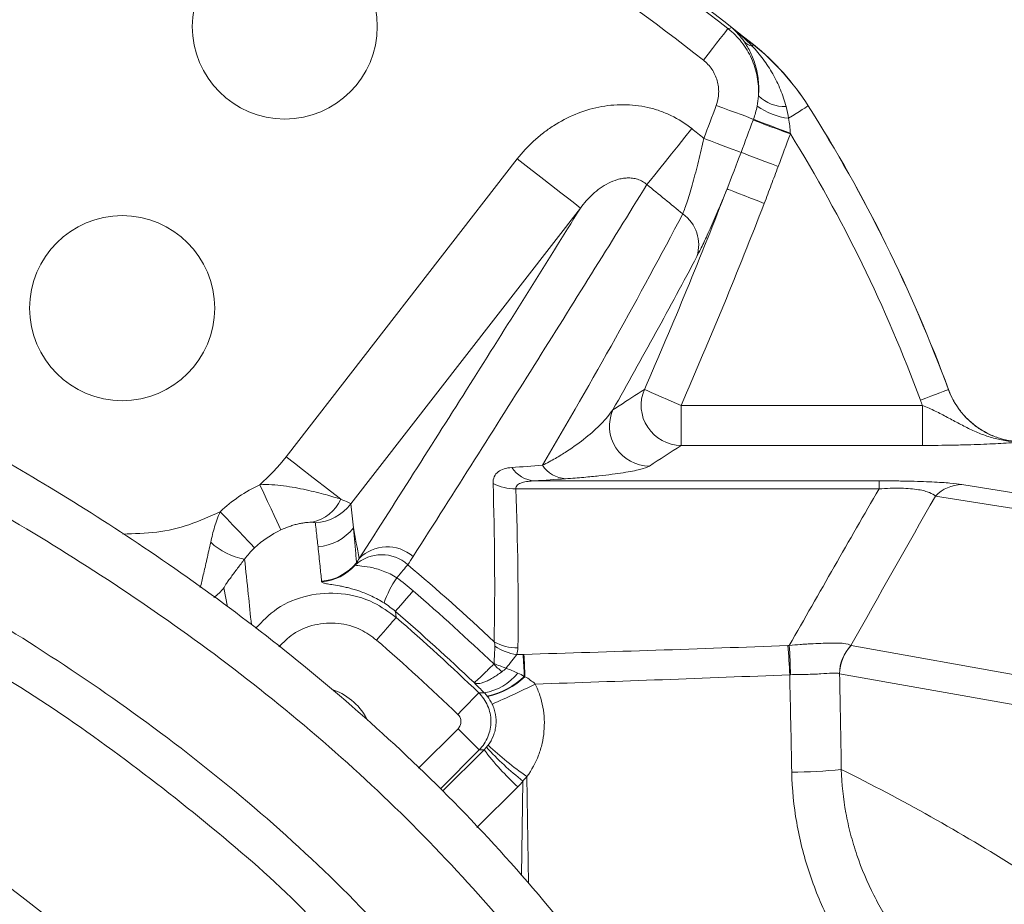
# Model space of a CAD drawing. Header units: millimetres. Extents: x 0 to 8410, y 0 to 5940.
# Tile 33 of 256: x 2257 to 2356, y 1361 to 1450. Entities that reach past the tile are written whole.
import ezdxf

# ---------------------------------------------------------------- set-up
doc = ezdxf.new("R2010")
doc.units = ezdxf.units.MM
doc.header["$LTSCALE"] = 10
doc.styles.add('SLDTEXTSTYLE0', font='TXT', dxfattribs={"width": 0.605})
doc.dimstyles.new('SLDDIMSTYLE0', dxfattribs={"dimtxt": 50, "dimasz": 50, "dimexe": 0, "dimexo": 0.0625, "dimgap": 12.5, "dimtad": 1, "dimtoh": 1, "dimdec": 1, "dimrnd": 1e-09, "dimzin": 12, "dimdsep": 46, "dimtxsty": 'SLDTEXTSTYLE0', "dimsah": 1, "dimcen": 0.09, "dimadec": 0, "dimazin": 0, "dimtfac": 1, "dimtofl": 0, "dimtmove": 0, "dimatfit": 3, "dimfxl": 1, "dimfrac": 2, "dimtolj": 1, "dimtzin": 12, "dimarcsym": 0})
doc.dimstyles.new('SLDDIMSTYLE3', dxfattribs={"dimtxt": 50, "dimasz": 50, "dimexe": 0, "dimexo": 0.0625, "dimgap": -12.5, "dimtad": 1, "dimtoh": 1, "dimdec": 1, "dimrnd": 1e-09, "dimzin": 12, "dimdsep": 46, "dimtxsty": 'SLDTEXTSTYLE0', "dimsah": 1, "dimcen": 0.09, "dimadec": 0, "dimazin": 0, "dimtfac": 1, "dimtofl": 0, "dimtmove": 0, "dimatfit": 3, "dimfxl": 1, "dimfrac": 2, "dimtolj": 1, "dimtzin": 12, "dimarcsym": 0})

# ---------------------------------------------------------------- blocks, each defined once
blk = doc.blocks.new('*D45')
at = {"color": 7, "linetype": 'Continuous', "lineweight": 0}
for p, q in [((2158.705, 1488.854), (2158.705, 1614.705)), ((2378.705, 1370.514), (2378.705, 1614.705)), ((2378.705, 1599.705), (2158.705, 1599.705))]:
    blk.add_line(p, q, dxfattribs=at)
for points in [[(2158.705, 1599.705), (2208.705, 1592.205), (2208.705, 1607.205)], [(2378.705, 1599.705), (2328.705, 1607.205), (2328.705, 1592.205)]]:
    blk.add_solid(points, dxfattribs=at)
at = {"color": 7, "linetype": 'Continuous', "lineweight": 0, "insert": (2211.418, 1664.158), "char_height": 50, "attachment_point": 1, "style": 'SLDTEXTSTYLE0'}
blk.add_mtext('220', dxfattribs=at)
blk = doc.blocks.new('*D48')
at = {"color": 7, "linetype": 'Continuous', "lineweight": 0}
for p, q in [((2484.956, 1691.754), (2484.956, 1615.047)), ((2631.142, 1691.754), (2484.956, 1691.754)), ((2631.142, 1615.047), (2631.142, 1691.754)), ((2484.956, 1615.047), (2631.142, 1615.047)), ((2378.705, 1370.514), (2378.705, 1614.705)), ((2428.705, 1370.514), (2428.705, 1614.705)), ((2378.705, 1599.705), (2278.705, 1599.705)), ((2378.705, 1599.705), (2428.705, 1599.705)), ((2428.705, 1599.705), (2631.142, 1599.705))]:
    blk.add_line(p, q, dxfattribs=at)
for points in [[(2378.705, 1599.705), (2328.705, 1607.205), (2328.705, 1592.205)], [(2428.705, 1599.705), (2478.705, 1592.205), (2478.705, 1607.205)]]:
    blk.add_solid(points, dxfattribs=at)
at = {"color": 7, "linetype": 'Continuous', "lineweight": 0, "insert": (2500.831, 1679.5), "char_height": 50, "attachment_point": 1, "style": 'SLDTEXTSTYLE0'}
blk.add_mtext(' 50 ', dxfattribs=at)

msp = doc.modelspace()

# ---------------------------------------------------------------- linework, layer by layer
at = {"color": 8, "linetype": 'Continuous', "lineweight": 0}
for p, q in [((2330.538942, 1447.208424), (2330.54526, 1447.213908)), ((2336.030437, 1441.089874), (2336.024358, 1441.084077)), ((2283.842771, 1406.026085), (2306.948869, 1435.778981)), ((2313.258632, 1430.878808), (2290.302901, 1401.319554)), ((2350.050567, 1412.727674), (2350.056394, 1412.735631)), ((2323.31246, 1407.158112), (2323.31246, 1411.152636)), ((2323.31246, 1411.152636), (2347.454755, 1411.152636)), ((2347.454755, 1407.158112), (2347.454755, 1411.152636)), ((2347.454755, 1407.158112), (2323.31246, 1407.158112)), ((2308.664932, 1403.61928), (2343.103199, 1403.61928)), ((2343.103199, 1402.817314), (2343.103199, 1403.61928)), ((2343.103199, 1402.817314), (2306.795581, 1402.817314)), ((2351.371436, 1403.254022), (2373.018204, 1399.824505)), ((2277.621722, 1392.931958), (2277.976795, 1391.026487)), ((2294.765501, 1390.573313), (2294.839232, 1389.97375)), ((2340.310334, 1387.15445), (2358.040719, 1383.999397)), ((2356.894671, 1381.192019), (2339.164286, 1384.347071)), ((2297.081037, 1374.915784), (2301.025717, 1378.860464)), ((2303.144126, 1376.74204), (2299.256756, 1372.854685)), ((2299.48145, 1372.614657), (2303.630202, 1376.746421)), ((2307.910024, 1374.081393), (2308.072908, 1363.417049)), ((2306.986137, 1373.050099), (2302.890136, 1368.97323)), ((2307.363822, 1364.194085), (2307.513996, 1373.622795))]:
    msp.add_line(p, q, dxfattribs=at)
at = {"color": 8, "linetype": 'Continuous', "lineweight": 0, "flags": 128}
for points in [[(2328.006237, 1448.808571), (2327.937676, 1448.720982), (2327.783136, 1448.523556), (2327.54819, 1448.223387), (2327.241256, 1447.831263), (2326.873376, 1447.361251), (2326.457738, 1446.830248), (2326.009287, 1446.257328), (2325.544133, 1445.663055)], [(2328.006237, 1448.808571), (2328.209444, 1448.863064), (2328.389405, 1448.911314)], [(2330.420552, 1447.060501), (2330.444812, 1447.09081), (2330.466418, 1447.117811), (2330.485358, 1447.141474), (2330.50157, 1447.161739), (2330.515071, 1447.178592), (2330.525799, 1447.192003), (2330.533757, 1447.201957), (2330.538942, 1447.208424)], [(2330.550595, 1439.754789), (2330.405756, 1439.808359), (2330.144434, 1439.905023), (2329.775153, 1440.041636), (2329.309924, 1440.21373), (2328.763901, 1440.415715), (2328.154861, 1440.641006), (2327.502622, 1440.882285), (2326.828449, 1441.131671)], [(2334.067686, 1439.843645), (2334.456502, 1440.09014), (2334.820344, 1440.320795), (2335.149779, 1440.529635), (2335.436254, 1440.711235), (2335.672318, 1440.860902), (2335.851877, 1440.974717), (2335.970237, 1441.04976), (2336.024358, 1441.084077)], [(2330.518438, 1439.667945), (2330.663277, 1439.614331), (2330.924599, 1439.517622), (2331.293865, 1439.380934), (2331.759049, 1439.208751), (2332.305028, 1439.006676), (2332.914023, 1438.781266), (2333.566188, 1438.539883), (2334.240301, 1438.290378)], [(2324.388399, 1438.812648), (2323.694913, 1437.949171), (2323.014795, 1437.102308), (2322.36111, 1436.288392), (2321.746482, 1435.523083), (2321.182712, 1434.821119), (2320.680692, 1434.196015), (2320.250063, 1433.659827), (2319.899126, 1433.222865)], [(2329.308524, 1436.433469), (2329.164057, 1436.488082), (2328.903406, 1436.586609), (2328.535109, 1436.72583), (2328.071116, 1436.901232), (2327.526538, 1437.107076), (2326.919122, 1437.336688), (2326.268642, 1437.582572), (2325.596272, 1437.836741)], [(2329.308524, 1436.433469), (2329.453005, 1436.378857), (2329.713641, 1436.28033), (2330.081953, 1436.141109), (2330.545946, 1435.965722), (2331.090509, 1435.759862), (2331.697925, 1435.53025), (2332.348405, 1435.284366), (2333.02079, 1435.030197)], [(2306.948869, 1435.778981), (2308.140947, 1434.853216), (2309.290214, 1433.960696), (2310.355379, 1433.133488), (2311.29819, 1432.401305), (2312.084778, 1431.790431), (2312.686904, 1431.322818), (2313.082932, 1431.015258), (2313.258632, 1430.878808)], [(2327.908381, 1432.78562), (2328.012122, 1432.745477), (2328.245937, 1432.654997), (2328.601434, 1432.517429), (2329.065843, 1432.337706), (2329.622476, 1432.12231), (2330.251365, 1431.878944), (2330.929889, 1431.616371), (2331.633701, 1431.344022)], [(2319.653152, 1412.754377), (2319.755046, 1412.709778), (2319.984718, 1412.609239), (2320.333912, 1412.456398), (2320.790096, 1412.256708), (2321.336879, 1412.01738), (2321.954622, 1411.746984), (2322.621121, 1411.455249), (2323.31246, 1411.152636)], [(2347.240119, 1411.689987), (2347.771092, 1411.886041), (2348.282977, 1412.075033), (2348.757415, 1412.250211), (2349.177359, 1412.405257), (2349.527715, 1412.534629), (2349.795907, 1412.633648), (2349.972306, 1412.698781), (2350.050567, 1412.727674)], [(2283.842771, 1406.026085), (2284.662171, 1405.389746), (2285.467728, 1404.764151), (2286.245837, 1404.159864), (2286.98337, 1403.587093), (2287.667854, 1403.055524), (2288.287743, 1402.574127), (2288.832544, 1402.151023), (2289.293094, 1401.793366)], [(2283.319949, 1398.714369), (2283.254883, 1398.853292), (2283.117956, 1399.145668), (2282.913974, 1399.581229), (2282.650075, 1400.144701), (2282.335519, 1400.816341), (2281.981333, 1401.57262), (2281.599923, 1402.387028), (2281.204655, 1403.231015)], [(2370.397373, 1398.675819), (2367.887913, 1399.073263), (2357.850074, 1400.663053), (2348.749666, 1402.104368)], [(2280.687957, 1396.91635), (2280.58838, 1397.021507), (2280.370264, 1397.251805), (2280.041373, 1397.599091), (2279.613404, 1398.050984), (2279.101579, 1398.591434), (2278.524107, 1399.20119), (2277.901522, 1399.858584), (2277.255981, 1400.540223)], [(2296.000912, 1395.245497), (2295.899464, 1395.125245), (2295.786305, 1394.99112), (2295.662044, 1394.843852), (2295.527382, 1394.684245), (2295.383065, 1394.51318), (2295.229866, 1394.331594), (2295.068635, 1394.140487), (2294.900252, 1393.940916)], [(2294.765501, 1390.573313), (2294.815509, 1390.631413), (2294.92019, 1390.753006), (2295.077755, 1390.936067), (2295.285537, 1391.177436), (2295.539974, 1391.473015), (2295.836731, 1391.817754), (2296.17077, 1392.205795), (2296.53637, 1392.630523)], [(2292.879863, 1387.707432), (2293.250038, 1388.135602), (2293.606921, 1388.548394), (2293.937682, 1388.930967), (2294.23046, 1389.26961), (2294.47472, 1389.552136), (2294.6617, 1389.768397), (2294.784679, 1389.910643), (2294.839232, 1389.97375)], [(2301.012291, 1380.285909), (2301.404892, 1380.693605), (2301.783411, 1381.086653), (2302.13423, 1381.450941), (2302.44474, 1381.773373), (2302.703812, 1382.042398), (2302.902116, 1382.248317), (2303.032546, 1382.383754), (2303.090422, 1382.44385)], [(2303.090422, 1382.44385), (2303.478299, 1382.443627), (2303.644701, 1382.443448)], [(2301.025717, 1378.860464), (2301.425933, 1378.460233), (2301.811783, 1378.074383), (2302.169396, 1377.71677), (2302.485927, 1377.400239), (2302.75002, 1377.136146), (2302.952169, 1376.933997), (2303.085132, 1376.801034), (2303.144126, 1376.74204)], [(2303.630202, 1376.746421), (2303.481786, 1376.745125), (2303.144126, 1376.74204)]]:
    msp.add_lwpolyline(points, dxfattribs=at)
at = {"color": 7, "linetype": 'Continuous', "lineweight": 0}
for centre in [(2283.705367, 1449.02035), (2267.455367, 1420.874524)]:
    msp.add_circle(centre, 9.25, dxfattribs=at)
for centre, radius, start, end in [((2158.705367, 1232.513999), 275, 51.32718108, 68.10241361), ((2209.343415, 1360.775484), 150, 20.26733794, 32.37302476), ((2286.591037, 1377.062453), 6, 25.37971781, 70.48338474)]:
    msp.add_arc(centre, radius, start, end, dxfattribs=at)
at = {"color": 8, "linetype": 'Continuous', "lineweight": 0}
for centre, radius, start, end in [((2158.705367, 1232.513999), 274.674582, 51.94854655, 68.05145345), ((2158.705367, 1232.513999), 270.680064, 51.94854655, 68.05145345), ((2158.705367, 1232.513999), 274.991772, 51.32749585, 51.89887328), ((2330.800682, 1448.663318), 1.647277, 224.06987241, 256.65803863), ((2333.705712, 1444.804224), 3.790905, 225.69459922, 271.71880787), ((1861.93687, 1613.104205), 495.680064, 339.29295223, 339.69957584), ((2334.881483, 1446.639615), 6.844521, 234.64346863, 263.17152172), ((2209.343415, 1360.775484), 149.991772, 20.26525872, 32.37239529), ((1861.93687, 1613.104205), 499.648691, 339.29295223, 339.68895763), ((2387.587759, 1584.477454), 155.556703, 248.48992813, 249.94225899), ((2158.705367, 1232.513999), 264.59403, 50.89501891, 51.23127723), ((1861.93687, 1613.104205), 503.617318, 339.29295223, 339.68895763), ((2209.343415, 1360.775484), 146.995883, 20.26525872, 31.82502471), ((2158.705367, 1232.513999), 257.424697, 50.19953628, 51.23127723), ((1861.93687, 1613.104205), 499.644117, 336.36022584, 338.84488748), ((1861.93687, 1613.104205), 503.638635, 336.36022584, 338.84488748), ((2321.314012, 1427.208697), 3.768672, 341.89084016, 54.78853398), ((2323.334907, 1411.167303), 4.009255, 156.68084577, 269.67921102), ((2320.169628, 1409.104574), 4.009294, 156.32316113, 269.6762935), ((2308.899721, 1406.6349), 3.024746, 213.78977612, 265.54806478), ((2312.000433, 1406.873234), 3.053972, 213.69348563, 265.62795928), ((2306.696595, 1407.50088), 4.684612, 242.38506133, 271.21074896), ((2351.460522, 1399.486582), 3.768494, 91.35458064, 136.00062498), ((2285.607739, 1403.427796), 4.031527, 281.98901686, 336.08303554), ((2286.357954, 1404.403348), 5.007234, 274.65178259, 321.98499967), ((2286.62328, 1402.019199), 5.007242, 274.62444465, 321.98301904), ((2280.874724, 1402.423074), 6.730713, 227.16662366, 259.81589048), ((2293.940715, 1393.137956), 3.898468, 48.3754241, 135.92049017), ((2293.394504, 1392.32846), 3.911838, 48.21883418, 132.35383544), ((2158.705367, 1232.513999), 162.881464, 24.99097167, 90.50563642), ((2286.98364, 1398.584371), 5.007294, 274.59868365, 321.08176753), ((2286.989447, 1398.525492), 5.014076, 274.67245575, 318.74725744), ((2158.705367, 1232.513999), 212.912208, 46.73381289, 49.8458829), ((2303.622836, 1387.964959), 10.57334, 145.584443, 160.9449964), ((2158.705367, 1232.513999), 160.972778, 25.40886952, 102.59433865), ((2273.688469, 1396.020488), 5.00095, 305.84604217, 321.85974603), ((2158.705367, 1232.513999), 211.269224, 46.32738976, 49.27757456), ((2158.705367, 1232.513999), 208.554805, 46.36549017, 49.27757456), ((2158.705367, 1232.513999), 208.148995, 46.07930664, 49.15452223), ((2158.705367, 1232.513999), 205.153106, 46.07930664, 49.15452223), ((2306.994902, 1391.691994), 4.76649, 240.2956697, 270.16385588), ((2307.581515, 1391.362308), 5.143978, 236.00337945, 262.29962077), ((2280.26573, 1382.297854), 53.943707, 2.07281817, 5.18073149), ((2250.371071, 1382.303023), 83.908466, 1.33133073, 3.32760665), ((2343.318293, 1384.297047), 4.165456, 136.62587261, 179.24385197), ((2343.329566, 1384.284304), 4.165753, 136.45009898, 179.1366663), ((2247.610186, 1381.930383), 60.075303, 2.05848785, 4.15547206), ((2245.342142, 1381.904775), 62.410621, 1.97199356, 4.02520941), ((2310.84517, 1390.960291), 8.416234, 222.03906644, 229.69162988), ((2308.460162, 1393.55733), 9.034638, 244.84319503, 253.13247494), ((2302.763162, 1387.75584), 5.385036, 279.42180744, 321.62246939), ((2302.496713, 1389.269648), 7.305428, 281.40189125, 314.82601437), ((2302.43111, 1389.513076), 7.599152, 281.68281043, 314.06164265), ((2275.503417, 1449.289532), 73.869276, 293.05721403, 296.73730541), ((2325.599092, 1396.789754), 29.390112, 222.32155866, 232.02291486), ((2326.165337, 1400.699733), 32.27681, 226.70841022, 235.55700307), ((2326.966427, 1394.56205), 29.359429, 217.35928498, 227.11407982), ((2334.483121, 1418.822996), 44.298168, 269.87072638, 276.28746413)]:
    msp.add_arc(centre, radius, start, end, dxfattribs=at)
msp.add_ellipse((2238.93407, 1232.513999), major_axis=(196.908955, 0), ratio=0.839940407, start_param=0.928375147, end_param=1.035747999, dxfattribs=at)
for points, knots in [([(2328.006234, 1448.808573), (2328.513074, 1448.411035), (2328.965083, 1447.959051), (2329.759725, 1446.946479), (2330.089975, 1446.401102), (2330.484672, 1445.531941), (2330.599889, 1445.232089), (2330.793669, 1444.619224), (2330.871257, 1444.309837), (2330.989124, 1443.685354), (2331.029399, 1443.370256), (2331.072299, 1442.734298), (2331.074742, 1442.411252), (2331.057824, 1442.091354)], [0, 0, 0, 0, 0.25, 0.25, 0.5, 0.5, 0.625, 0.625, 0.75, 0.75, 0.875, 0.875, 1, 1, 1, 1]), ([(2329.617132, 1447.517576), (2329.437016, 1447.780278), (2329.244508, 1448.026919), (2328.835294, 1448.490901), (2328.617823, 1448.7089), (2328.389411, 1448.911318)], [0, 0, 0, 0, 0.5, 0.5, 1, 1, 1, 1]), ([(2331.057824, 1442.091354), (2331.100732, 1442.64374), (2331.089051, 1443.168428), (2330.981318, 1444.175009), (2330.884516, 1444.658183), (2330.617184, 1445.582416), (2330.449875, 1446.012437), (2330.064954, 1446.812832), (2329.8459, 1447.183913), (2329.617132, 1447.517576)], [0, 0, 0, 0, 0.25, 0.25, 0.5, 0.5, 0.75, 0.75, 1, 1, 1, 1]), ([(2330.420547, 1447.060499), (2330.812162, 1446.647039), (2331.182842, 1446.20765), (2331.871589, 1445.281911), (2332.190588, 1444.794748), (2332.771091, 1443.772751), (2333.028505, 1443.245361), (2333.475971, 1442.156673), (2333.666106, 1441.595424), (2333.819412, 1441.01502)], [0, 0, 0, 0, 0.25, 0.25, 0.5, 0.5, 0.75, 0.75, 1, 1, 1, 1]), ([(2330.538943, 1447.208426), (2331.617693, 1446.344936), (2332.614435, 1445.40121), (2334.447014, 1443.356333), (2335.284466, 1442.251062), (2336.024363, 1441.08407)], [0, 0, 0, 0, 0.5, 0.5, 1, 1, 1, 1]), ([(2326.828444, 1441.131678), (2326.975349, 1441.528803), (2327.056873, 1441.938213), (2327.081983, 1442.570587), (2327.073528, 1442.781701), (2327.02428, 1443.196437), (2326.983551, 1443.401341), (2326.869185, 1443.806118), (2326.795359, 1444.005329), (2326.619757, 1444.384738), (2326.51753, 1444.566761), (2326.283927, 1444.915288), (2326.151797, 1445.082244), (2325.86563, 1445.390207), (2325.710853, 1445.532566), (2325.544137, 1445.66306)], [0, 0, 0, 0, 0.25, 0.25, 0.375, 0.375, 0.5, 0.5, 0.625, 0.625, 0.75, 0.75, 0.875, 0.875, 1, 1, 1, 1]), ([(2306.948874, 1435.778977), (2307.456235, 1436.432288), (2308.010916, 1437.035749), (2308.913186, 1437.866931), (2309.225724, 1438.13158), (2309.875162, 1438.635213), (2310.213642, 1438.875141), (2311.252494, 1439.544588), (2311.976931, 1439.925849), (2313.49224, 1440.552799), (2314.289319, 1440.798659), (2315.896042, 1441.124418), (2316.711343, 1441.207949), (2318.368207, 1441.200471), (2319.183258, 1441.109348), (2320.38194, 1440.839671), (2320.777683, 1440.727454), (2321.561109, 1440.455869), (2321.94155, 1440.298982), (2323.048517, 1439.767339), (2323.741719, 1439.332014), (2324.388403, 1438.812648)], [0, 0, 0, 0, 0.125, 0.125, 0.1875, 0.1875, 0.25, 0.25, 0.375, 0.375, 0.5, 0.5, 0.625, 0.625, 0.75, 0.75, 0.8125, 0.8125, 0.875, 0.875, 1, 1, 1, 1]), ([(2323.487014, 1430.287819), (2323.556288, 1430.458464), (2323.631248, 1430.657714), (2323.78778, 1431.099662), (2323.869723, 1431.3432), (2324.040321, 1431.873227), (2324.12955, 1432.161655), (2324.311876, 1432.773093), (2324.403903, 1433.092368), (2324.58931, 1433.75595), (2324.682693, 1434.100271), (2324.870584, 1434.81345), (2324.965335, 1435.183435), (2325.243225, 1436.29892), (2325.422696, 1437.059521), (2325.596272, 1437.836737)], [0, 0, 0, 0, 0.125, 0.125, 0.25, 0.25, 0.375, 0.375, 0.5, 0.5, 0.625, 0.625, 0.75, 0.75, 1, 1, 1, 1]), ([(2333.020783, 1435.030205), (2332.78868, 1434.416188), (2332.559196, 1433.801185), (2332.100209, 1432.571188), (2331.870607, 1431.95623), (2331.633698, 1431.344021)], [0, 0, 0, 0, 0.5, 0.5, 1, 1, 1, 1]), ([(2319.899123, 1433.222863), (2316.275021, 1427.360265), (2312.514954, 1421.330707), (2304.723769, 1408.938302), (2300.694206, 1402.577931), (2296.530256, 1396.052116)], [0, 0, 0, 0, 0.5, 0.5, 1, 1, 1, 1]), ([(2319.899123, 1433.222863), (2319.763952, 1433.342358), (2319.618855, 1433.445966), (2319.309106, 1433.621876), (2319.142622, 1433.69458), (2318.801799, 1433.804174), (2318.627469, 1433.841289), (2318.284137, 1433.884344), (2318.113341, 1433.89087), (2317.773192, 1433.879079), (2317.602873, 1433.860461), (2317.271615, 1433.803142), (2317.110712, 1433.764695), (2316.639357, 1433.625838), (2316.339433, 1433.501877), (2315.764855, 1433.209147), (2315.494355, 1433.042476), (2314.979209, 1432.677895), (2314.733998, 1432.47923), (2314.036919, 1431.847118), (2313.625458, 1431.381483), (2313.258635, 1430.878813)], [0, 0, 0, 0, 0.0625, 0.0625, 0.125, 0.125, 0.1875, 0.1875, 0.25, 0.25, 0.3125, 0.3125, 0.375, 0.375, 0.5, 0.5, 0.625, 0.625, 0.75, 0.75, 1, 1, 1, 1]), ([(2327.908383, 1432.785619), (2327.760479, 1432.420903), (2327.612254, 1432.059517), (2327.321847, 1431.359454), (2327.178853, 1431.018762), (2326.756666, 1430.024585), (2326.483652, 1429.397526), (2325.960459, 1428.228079), (2325.718569, 1427.704131), (2325.385934, 1427.008215), (2325.280124, 1426.791354), (2325.079218, 1426.389072), (2324.984062, 1426.203586), (2324.896011, 1426.037292)], [0, 0, 0, 0, 0.125, 0.125, 0.25, 0.25, 0.5, 0.5, 0.75, 0.75, 0.875, 0.875, 1, 1, 1, 1]), ([(2291.140146, 1395.849955), (2295.066875, 1401.979935), (2298.873361, 1407.964016), (2306.247193, 1419.642017), (2309.813552, 1425.334384), (2313.258635, 1430.878813)], [0, 0, 0, 0, 0.5, 0.5, 1, 1, 1, 1]), ([(2316.497814, 1410.71462), (2316.711347, 1410.85218), (2316.924732, 1410.989742), (2317.13797, 1411.127306), (2317.978633, 1411.669633), (2318.817013, 1412.21199), (2319.653146, 1412.754376)], [0, 0, 0, 0, 0.00800000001, 0.00800000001, 0.00800000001, 0.03953893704, 0.03953893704, 0.03953893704, 0.03953893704]), ([(2350.050564, 1412.727669), (2350.333122, 1411.960706), (2350.723346, 1411.2556), (2351.468144, 1410.289555), (2351.742173, 1409.985631), (2352.326256, 1409.42905), (2352.638192, 1409.173847), (2353.302336, 1408.710175), (2353.656553, 1408.501265), (2354.382362, 1408.144793), (2354.75645, 1407.99513), (2355.526901, 1407.75271), (2355.926143, 1407.659648), (2356.73088, 1407.536325), (2357.13639, 1407.505479), (2357.545072, 1407.505771)], [0, 0, 0, 0, 0.25, 0.25, 0.375, 0.375, 0.5, 0.5, 0.625, 0.625, 0.75, 0.75, 0.875, 0.875, 1, 1, 1, 1]), ([(2309.459475, 1405.179049), (2309.926112, 1405.405277), (2310.351241, 1405.633135), (2311.151469, 1406.090676), (2311.525762, 1406.320395), (2312.590807, 1407.011559), (2313.225073, 1407.47544), (2314.370711, 1408.401285), (2314.882498, 1408.86402), (2315.786817, 1409.789314), (2316.180036, 1410.251862), (2316.497814, 1410.71462)], [0, 0, 0, 0, 0.125, 0.125, 0.25, 0.25, 0.5, 0.5, 0.75, 0.75, 1, 1, 1, 1]), ([(2347.454754, 1411.152634), (2347.892617, 1410.977215), (2348.31585, 1410.788518), (2349.14296, 1410.388526), (2349.547481, 1410.17709), (2350.345131, 1409.749979), (2350.73911, 1409.534253), (2351.532148, 1409.115514), (2351.931564, 1408.912441), (2352.744056, 1408.53521), (2353.156356, 1408.361382), (2353.99793, 1408.055046), (2354.428333, 1407.922206), (2355.302881, 1407.708239), (2355.746942, 1407.62706), (2356.419001, 1407.548595), (2356.643568, 1407.529672), (2357.09368, 1407.506584), (2357.320724, 1407.502443), (2357.545072, 1407.505771)], [0, 0, 0, 0, 0.125, 0.125, 0.25, 0.25, 0.375, 0.375, 0.5, 0.5, 0.625, 0.625, 0.75, 0.75, 0.875, 0.875, 0.9375, 0.9375, 1, 1, 1, 1]), ([(2347.454754, 1407.158116), (2348.513381, 1407.158116), (2349.530785, 1407.168434), (2350.759796, 1407.192032), (2351.004496, 1407.19733), (2351.481851, 1407.208816), (2351.715006, 1407.215008), (2352.399267, 1407.23482), (2352.835196, 1407.249674), (2353.672374, 1407.282201), (2354.074974, 1407.299951), (2354.843427, 1407.337449), (2355.208858, 1407.357158), (2355.912323, 1407.397972), (2356.250289, 1407.419079), (2356.743508, 1407.451277), (2356.905718, 1407.462104), (2357.146843, 1407.47843), (2357.226858, 1407.483886), (2357.386374, 1407.49482), (2357.466867, 1407.500367), (2357.545072, 1407.505771)], [0, 0, 0, 0, 0.25, 0.25, 0.3125, 0.3125, 0.375, 0.375, 0.5, 0.5, 0.625, 0.625, 0.75, 0.75, 0.875, 0.875, 0.9375, 0.9375, 0.96875, 0.96875, 1, 1, 1, 1]), ([(2306.385908, 1404.952698), (2306.118277, 1404.933143), (2305.868121, 1404.891398), (2305.41224, 1404.752171), (2305.209362, 1404.655236), (2304.871927, 1404.396909), (2304.735712, 1404.232088), (2304.559289, 1403.840004), (2304.516674, 1403.612623), (2304.52515, 1403.349923)], [0, 0, 0, 0, 0.25, 0.25, 0.5, 0.5, 0.75, 0.75, 1, 1, 1, 1]), ([(2320.14697, 1405.095345), (2319.972223, 1404.981864), (2319.648299, 1404.870242), (2318.768818, 1404.649884), (2318.211896, 1404.541166), (2317.195431, 1404.380344), (2316.826009, 1404.327118), (2316.018338, 1404.221523), (2315.583333, 1404.169573), (2314.641977, 1404.06776), (2314.135767, 1404.017871), (2313.031444, 1403.920723), (2312.434389, 1403.873435), (2311.767616, 1403.828142)], [0, 0, 0, 0, 0.25, 0.25, 0.5, 0.5, 0.625, 0.625, 0.75, 0.75, 0.875, 0.875, 1, 1, 1, 1]), ([(2306.795577, 1402.817307), (2306.789361, 1402.897742), (2306.802369, 1402.971145), (2306.863001, 1403.105339), (2306.910661, 1403.16523), (2307.029102, 1403.26909), (2307.100909, 1403.314101), (2307.256888, 1403.390672), (2307.34162, 1403.422793), (2307.610389, 1403.505814), (2307.809987, 1403.543718), (2308.226071, 1403.596746), (2308.442647, 1403.611862), (2308.664933, 1403.619276)], [0, 0, 0, 0, 0.125, 0.125, 0.25, 0.25, 0.375, 0.375, 0.5, 0.5, 0.75, 0.75, 1, 1, 1, 1]), ([(2343.103202, 1403.619276), (2343.592072, 1403.619276), (2344.074345, 1403.617148), (2344.78703, 1403.610497), (2345.0228, 1403.607701), (2345.490562, 1403.600892), (2345.723814, 1403.596849), (2346.404563, 1403.583055), (2346.834965, 1403.571651), (2347.651355, 1403.544657), (2348.040434, 1403.528891), (2348.753602, 1403.494405), (2349.079598, 1403.47568), (2349.678944, 1403.435683), (2349.952018, 1403.414376), (2350.684006, 1403.348815), (2351.066066, 1403.302397), (2351.371437, 1403.254017)], [0, 0, 0, 0, 0.125, 0.125, 0.1875, 0.1875, 0.25, 0.25, 0.375, 0.375, 0.5, 0.5, 0.625, 0.625, 0.75, 0.75, 1, 1, 1, 1]), ([(2277.255978, 1400.54022), (2277.841695, 1401.094924), (2278.46428, 1401.595525), (2279.780479, 1402.492494), (2280.474092, 1402.888863), (2281.204654, 1403.231009)], [0, 0, 0, 0, 0.5, 0.5, 1, 1, 1, 1]), ([(2281.204654, 1403.231009), (2281.602989, 1403.256454), (2282.006051, 1403.252322), (2282.804615, 1403.208409), (2283.198064, 1403.168843), (2283.973713, 1403.068752), (2284.355908, 1403.008061), (2285.10876, 1402.873035), (2285.481607, 1402.79808), (2286.548477, 1402.566753), (2287.201224, 1402.402889), (2288.085774, 1402.161231), (2288.362181, 1402.081861), (2288.863418, 1401.931667), (2289.090531, 1401.860213), (2289.293088, 1401.793366)], [0, 0, 0, 0, 0.125, 0.125, 0.25, 0.25, 0.375, 0.375, 0.5, 0.5, 0.75, 0.75, 0.875, 0.875, 1, 1, 1, 1]), ([(2348.74966, 1402.104374), (2348.606097, 1402.227355), (2348.4119, 1402.344558), (2348.002006, 1402.506859), (2347.844189, 1402.558974), (2347.478799, 1402.655546), (2347.273314, 1402.699562), (2346.803782, 1402.77662), (2346.535593, 1402.809922), (2345.949131, 1402.859304), (2345.627741, 1402.875814), (2345.109638, 1402.886181), (2344.93149, 1402.887213), (2344.573154, 1402.884614), (2344.392415, 1402.881017), (2343.845888, 1402.863928), (2343.473191, 1402.843944), (2343.103202, 1402.817307)], [0, 0, 0, 0, 0.25, 0.25, 0.375, 0.375, 0.5, 0.5, 0.625, 0.625, 0.75, 0.75, 0.8125, 0.8125, 0.875, 0.875, 1, 1, 1, 1]), ([(2289.293088, 1401.793366), (2289.605936, 1401.671946), (2289.847585, 1401.569033), (2290.189227, 1401.4071), (2290.284255, 1401.35039), (2290.302896, 1401.319547)], [0, 0, 0, 0, 0.5, 0.5, 1, 1, 1, 1]), ([(2267.526305, 1398.310651), (2268.658956, 1398.336479), (2270.891386, 1398.387386), (2274.195429, 1399.146177), (2276.226236, 1400.071186), (2277.255981, 1400.540223)], [0, 0, 0, 0, 0.336725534, 0.663678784, 1, 1, 1, 1]), ([(2276.298722, 1397.487213), (2276.410692, 1398.000923), (2276.537888, 1398.515723), (2276.768437, 1399.282604), (2276.852029, 1399.537311), (2277.038038, 1400.042891), (2277.14097, 1400.294936), (2277.255978, 1400.54022)], [0, 0, 0, 0, 0.5, 0.5, 0.75, 0.75, 1, 1, 1, 1]), ([(2286.445189, 1399.484211), (2286.373575, 1399.486897), (2286.290366, 1399.486963), (2286.099062, 1399.479699), (2285.990683, 1399.472243), (2285.757373, 1399.448163), (2285.631462, 1399.431521), (2285.361824, 1399.386915), (2285.218031, 1399.358775), (2284.928523, 1399.292811), (2284.781612, 1399.254858), (2284.485125, 1399.169121), (2284.334628, 1399.120992), (2283.889806, 1398.965243), (2283.601311, 1398.846427), (2283.319949, 1398.714364)], [0, 0, 0, 0, 0.125, 0.125, 0.25, 0.25, 0.375, 0.375, 0.5, 0.5, 0.625, 0.625, 0.75, 0.75, 1, 1, 1, 1]), ([(2287.026989, 1397.028265), (2287.00006, 1397.277309), (2286.972982, 1397.526165), (2286.945757, 1397.774833), (2286.88589, 1398.32166), (2286.825311, 1398.867579), (2286.764035, 1399.412606)], [0, 0, 0, 0, 0.01000000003, 0.01000000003, 0.01000000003, 0.03199026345, 0.03199026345, 0.03199026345, 0.03199026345]), ([(2290.568126, 1398.935264), (2290.611559, 1398.471336), (2290.654226, 1398.006714), (2290.696107, 1397.541386), (2290.739915, 1397.05465), (2290.782863, 1396.567142), (2290.824927, 1396.078849), (2290.843295, 1395.865627), (2290.861495, 1395.652255), (2290.879524, 1395.438732)], [0, 0, 0, 0, 0.01830600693, 0.01830600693, 0.01830600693, 0.03745418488, 0.03745418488, 0.03745418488, 0.04581559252, 0.04581559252, 0.04581559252, 0.04581559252]), ([(2275.263152, 1392.958274), (2275.358021, 1393.363538), (2275.550047, 1394.183839), (2275.917056, 1395.761171), (2276.171448, 1396.911626), (2276.298723, 1397.487213)], [0, 0, 0, 0, 0.3279214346, 0.6637508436, 1, 1, 1, 1]), ([(2287.385106, 1393.593193), (2287.334771, 1394.094875), (2287.283645, 1394.595759), (2287.231747, 1395.095856), (2287.164767, 1395.741292), (2287.096501, 1396.385419), (2287.026989, 1397.028265)], [0, 0, 0, 0, 0.02000000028, 0.02000000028, 0.02000000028, 0.04581244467, 0.04581244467, 0.04581244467, 0.04581244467]), ([(2279.684651, 1395.798404), (2279.445524, 1395.48698), (2279.212038, 1395.180691), (2278.873816, 1394.732182), (2278.763092, 1394.584515), (2278.546742, 1394.293818), (2278.440841, 1394.150401), (2278.241336, 1393.877323), (2278.147045, 1393.746755), (2277.972789, 1393.501287), (2277.894692, 1393.388997), (2277.762999, 1393.193308), (2277.708901, 1393.109015), (2277.637408, 1392.985971), (2277.619133, 1392.945735), (2277.621726, 1392.931959)], [0, 0, 0, 0, 0.25, 0.25, 0.375, 0.375, 0.5, 0.5, 0.625, 0.625, 0.75, 0.75, 0.875, 0.875, 1, 1, 1, 1]), ([(2280.371657, 1389.230569), (2280.269843, 1390.253121), (2280.050619, 1392.454843), (2279.812293, 1394.632255), (2279.684654, 1395.798405)], [0, 0, 0, 0, 0.464432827, 1, 1, 1, 1]), ([(2290.759078, 1395.219302), (2290.766605, 1395.200451), (2290.808942, 1395.185109), (2290.95648, 1395.157598), (2291.063426, 1395.145239), (2291.455132, 1395.102416), (2291.820714, 1395.063666), (2292.434857, 1394.945233), (2292.648895, 1394.896392), (2293.091886, 1394.774019), (2293.322992, 1394.69956), (2293.78029, 1394.526655), (2294.008089, 1394.427996), (2294.460573, 1394.203453), (2294.68474, 1394.077556), (2294.900247, 1393.940913)], [0, 0, 0, 0, 0.125, 0.125, 0.25, 0.25, 0.5, 0.5, 0.625, 0.625, 0.75, 0.75, 0.875, 0.875, 1, 1, 1, 1]), ([(2293.628858, 1391.416903), (2293.430862, 1391.542282), (2293.229336, 1391.661307), (2292.81941, 1391.886969), (2292.612991, 1391.992429), (2292.204972, 1392.186602), (2292.002221, 1392.275946), (2291.59961, 1392.440875), (2291.398876, 1392.516749), (2290.80879, 1392.723521), (2290.441735, 1392.830504), (2289.932437, 1392.960549), (2289.769261, 1392.998849), (2289.456026, 1393.067527), (2289.305616, 1393.097955), (2288.881403, 1393.178941), (2288.630637, 1393.22017), (2288.199229, 1393.290406), (2288.018564, 1393.31942), (2287.723447, 1393.376009), (2287.609928, 1393.403498), (2287.452807, 1393.462158), (2287.408195, 1393.493479), (2287.397885, 1393.528086)], [0, 0, 0, 0, 0.0625, 0.0625, 0.125, 0.125, 0.1875, 0.1875, 0.25, 0.25, 0.375, 0.375, 0.4375, 0.4375, 0.5, 0.5, 0.625, 0.625, 0.75, 0.75, 0.875, 0.875, 1, 1, 1, 1]), ([(2280.794567, 1388.891359), (2281.464744, 1389.586704), (2282.917701, 1391.094226), (2285.979859, 1392.310278), (2289.360311, 1392.532582), (2292.475357, 1391.706719), (2294.109705, 1390.50857), (2294.839232, 1389.97375)], [0, 0, 0, 0, 0.183866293, 0.398626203, 0.613060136, 0.827280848, 1, 1, 1, 1]), ([(2292.879863, 1387.707432), (2292.369183, 1388.082504), (2291.225358, 1388.922592), (2289.044267, 1389.502605), (2286.678542, 1389.345801), (2284.56507, 1388.511163), (2283.571505, 1387.482071), (2283.12636, 1387.02101)], [0, 0, 0, 0, 0.174451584, 0.390737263, 0.607197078, 0.824013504, 1, 1, 1, 1]), ([(2304.705292, 1387.097591), (2304.695767, 1386.851582), (2304.68351, 1386.582512), (2304.65463, 1386.006758), (2304.637823, 1385.697186), (2304.619571, 1385.379647)], [0, 0, 0, 0, 0.5, 0.5, 1, 1, 1, 1]), ([(2334.13806, 1387.173496), (2334.495249, 1387.211042), (2334.851736, 1387.24166), (2335.385022, 1387.281247), (2335.562544, 1387.293364), (2335.917038, 1387.315868), (2336.095009, 1387.326307), (2336.617055, 1387.354863), (2336.95126, 1387.370486), (2337.591933, 1387.395944), (2337.901029, 1387.405786), (2338.463213, 1387.417045), (2338.716835, 1387.418567), (2339.059924, 1387.41232), (2339.168021, 1387.408796), (2339.371909, 1387.398211), (2339.468198, 1387.391089), (2339.911426, 1387.345381), (2340.147666, 1387.277791), (2340.290484, 1387.157718)], [0, 0, 0, 0, 0.125, 0.125, 0.1875, 0.1875, 0.25, 0.25, 0.375, 0.375, 0.5, 0.5, 0.625, 0.625, 0.6875, 0.6875, 0.75, 0.75, 1, 1, 1, 1]), ([(2306.892254, 1386.264721), (2306.742524, 1386.071058), (2306.57807, 1385.859073), (2306.224988, 1385.405451), (2306.03459, 1385.161558), (2305.838669, 1384.911372)], [0, 0, 0, 0, 0.5, 0.5, 1, 1, 1, 1]), ([(2304.594525, 1385.324466), (2304.318816, 1385.046155), (2304.066299, 1384.794187), (2303.721119, 1384.454317), (2303.610971, 1384.346726), (2303.40712, 1384.149428), (2303.219643, 1383.96991), (2303.064092, 1383.825046), (2302.924917, 1383.697957), (2302.863782, 1383.643569), (2302.761593, 1383.555878), (2302.719972, 1383.522052), (2302.671652, 1383.486242), (2302.657904, 1383.476801), (2302.635201, 1383.462991), (2302.626168, 1383.458604), (2302.619778, 1383.456867)], [0, 0, 0, 0, 0.25, 0.25, 0.375, 0.375, 0.5, 0.625, 0.625, 0.75, 0.75, 0.875, 0.875, 0.9375, 0.9375, 1, 1, 1, 1]), ([(2304.594525, 1385.324466), (2304.598371, 1385.327245), (2304.601834, 1385.330562), (2304.604775, 1385.334258), (2304.610631, 1385.34162), (2304.614526, 1385.350694), (2304.616791, 1385.360051), (2304.618329, 1385.366404), (2304.61919, 1385.373002), (2304.619571, 1385.379647)], [0, 0, 0, 0, 0.00001593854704, 0.00001593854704, 0.00001593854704, 0.00004816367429, 0.00004816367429, 0.00004816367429, 0.00006977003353, 0.00006977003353, 0.00006977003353, 0.00006977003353]), ([(2305.400704, 1384.542294), (2305.082867, 1384.304888), (2304.77983, 1384.101956), (2304.347139, 1383.847005), (2304.205581, 1383.769891), (2303.936269, 1383.63611), (2303.680822, 1383.522541), (2303.452541, 1383.448241), (2303.238253, 1383.394025), (2303.138405, 1383.377195), (2302.95875, 1383.364654), (2302.878092, 1383.368697), (2302.77078, 1383.390105), (2302.737296, 1383.399807), (2302.674974, 1383.424421), (2302.645805, 1383.439561), (2302.619778, 1383.456867)], [0, 0, 0, 0, 0.25, 0.25, 0.375, 0.375, 0.5, 0.625, 0.625, 0.75, 0.75, 0.875, 0.875, 0.9375, 0.9375, 1, 1, 1, 1]), ([(2339.1532, 1384.352017), (2338.984222, 1384.423295), (2338.740193, 1384.427262), (2338.097653, 1384.397416), (2337.716172, 1384.364376), (2337.055965, 1384.324657), (2336.824804, 1384.312905), (2336.346686, 1384.294114), (2336.098851, 1384.287017), (2335.585145, 1384.276247), (2335.321483, 1384.272644), (2334.792847, 1384.264894), (2334.5261, 1384.260759), (2334.256891, 1384.252551)], [0, 0, 0, 0, 0.25, 0.25, 0.5, 0.5, 0.625, 0.625, 0.75, 0.75, 0.875, 0.875, 1, 1, 1, 1]), ([(2308.737253, 1383.318461), (2308.917547, 1382.95005), (2309.072691, 1382.568715), (2309.327439, 1381.796527), (2309.42779, 1381.404638), (2309.575178, 1380.609421), (2309.622222, 1380.206096), (2309.660741, 1379.38752), (2309.651745, 1378.98088), (2309.579437, 1378.175504), (2309.51614, 1377.776289), (2309.334536, 1376.984893), (2309.215031, 1376.590386), (2308.782656, 1375.451267), (2308.396545, 1374.741082), (2307.910017, 1374.081398)], [0, 0, 0, 0, 0.125, 0.125, 0.25, 0.25, 0.375, 0.375, 0.5, 0.5, 0.625, 0.625, 0.75, 0.75, 1, 1, 1, 1]), ([(2303.09042, 1382.443851), (2303.282071, 1382.258514), (2303.452167, 1382.057286), (2303.750992, 1381.624337), (2303.880778, 1381.389784), (2304.089549, 1380.903637), (2304.168966, 1380.652898), (2304.278153, 1380.136177), (2304.307326, 1379.868972), (2304.312475, 1379.34226), (2304.289321, 1379.079923), (2304.190007, 1378.557348), (2304.1146, 1378.302739), (2303.916606, 1377.815404), (2303.792481, 1377.579362), (2303.499447, 1377.136287), (2303.332252, 1376.930961), (2303.144126, 1376.742047)], [0, 0, 0, 0, 0.125, 0.125, 0.25, 0.25, 0.375, 0.375, 0.5, 0.5, 0.625, 0.625, 0.75, 0.75, 0.875, 0.875, 1, 1, 1, 1]), ([(2304.032753, 1377.206296), (2304.250612, 1377.497018), (2304.425427, 1377.810482), (2304.623488, 1378.314646), (2304.678803, 1378.489566), (2304.76396, 1378.841208), (2304.794321, 1379.018857), (2304.848888, 1379.557291), (2304.835318, 1379.928028), (2304.740392, 1380.462607), (2304.696556, 1380.638341), (2304.584027, 1380.984801), (2304.514966, 1381.156045), (2304.434331, 1381.321354)], [0, 0, 0, 0, 0.25, 0.25, 0.375, 0.375, 0.5, 0.5, 0.75, 0.75, 0.875, 0.875, 1, 1, 1, 1]), ([(2301.025712, 1378.86046), (2301.120095, 1378.954842), (2301.194726, 1379.067761), (2301.294188, 1379.311438), (2301.319695, 1379.444626), (2301.317118, 1379.708103), (2301.289271, 1379.840221), (2301.184413, 1380.083302), (2301.108429, 1380.193324), (2301.012286, 1380.285911)], [0, 0, 0, 0, 0.25, 0.25, 0.5, 0.5, 0.75, 0.75, 1, 1, 1, 1]), ([(2340.606913, 1355.477069), (2339.64308, 1356.884278), (2338.78616, 1358.343804), (2337.284188, 1361.366491), (2336.639086, 1362.929628), (2335.839122, 1365.356313), (2335.602265, 1366.174134), (2335.191074, 1367.816565), (2335.016171, 1368.642873), (2334.583936, 1371.137116), (2334.418508, 1372.820279), (2334.38318, 1374.524934)], [0, 0, 0, 0, 0.25, 0.25, 0.5, 0.5, 0.625, 0.625, 0.75, 0.75, 1, 1, 1, 1]), ([(2339.334522, 1374.79129), (2339.375892, 1373.326889), (2339.530331, 1371.882234), (2339.921, 1369.743193), (2340.077851, 1369.034858), (2340.444413, 1367.627501), (2340.654654, 1366.926952), (2341.361793, 1364.849703), (2341.92889, 1363.512645), (2343.243157, 1360.928601), (2343.990379, 1359.681641), (2344.827884, 1358.47989)], [0, 0, 0, 0, 0.25, 0.25, 0.375, 0.375, 0.5, 0.5, 0.75, 0.75, 1, 1, 1, 1])]:
    msp.add_open_spline(points, degree=3, knots=knots, dxfattribs=at)
for points in [[(2330.420547, 1447.060499), (2329.777404, 1447.717789), (2329.09907, 1448.334506), (2328.389411, 1448.911318)], [(2330.92082, 1441.057445), (2330.989272, 1441.401026), (2331.035237, 1441.745498), (2331.057824, 1442.091354)], [(2330.550588, 1439.754783), (2330.708657, 1440.18106), (2330.832652, 1440.614896), (2330.92082, 1441.057445)], [(2333.819412, 1441.01502), (2333.92119, 1440.629694), (2334.003789, 1440.239324), (2334.067688, 1439.843648)], [(2334.067688, 1439.843648), (2334.153085, 1439.351916), (2334.211474, 1438.856397), (2334.236949, 1438.355662)], [(2330.518432, 1439.66795), (2330.529146, 1439.696896), (2330.539865, 1439.725841), (2330.550588, 1439.754783)], [(2334.236949, 1438.355662), (2334.238056, 1438.333899), (2334.239173, 1438.312137), (2334.240298, 1438.290375)], [(2327.908383, 1432.785619), (2328.385211, 1433.990322), (2328.845442, 1435.208407), (2329.308528, 1436.433471)], [(2309.459475, 1405.179049), (2314.51817, 1413.736281), (2319.177477, 1422.119779), (2323.487014, 1430.287819)], [(2324.896011, 1426.037292), (2322.232911, 1421.007734), (2319.43729, 1415.897006), (2316.497814, 1410.71462)], [(2347.454754, 1411.152634), (2347.378783, 1411.329205), (2347.307207, 1411.508305), (2347.240124, 1411.689992)], [(2323.312463, 1407.158116), (2322.260895, 1406.47051), (2321.205756, 1405.78292), (2320.14697, 1405.095345)], [(2281.204654, 1403.231009), (2282.163272, 1404.068449), (2283.052716, 1405.008769), (2283.842766, 1406.026088)], [(2306.385908, 1404.952698), (2307.416211, 1405.027976), (2308.440674, 1405.103429), (2309.459475, 1405.179049)], [(2311.767616, 1403.828142), (2310.739198, 1403.758284), (2309.70503, 1403.68866), (2308.664933, 1403.619276)], [(2304.632997, 1387.551849), (2304.731316, 1392.876977), (2304.693152, 1398.14305), (2304.52515, 1403.349923)], [(2306.795577, 1402.817307), (2306.998478, 1397.580607), (2307.071638, 1392.283369), (2307.008532, 1386.925517)], [(2334.13806, 1387.173496), (2337.131648, 1392.444966), (2340.120814, 1397.659672), (2343.103202, 1402.817307)], [(2348.74966, 1402.104374), (2345.935364, 1397.174097), (2343.114975, 1392.191809), (2340.290484, 1387.157718)], [(2290.302896, 1401.319547), (2290.392793, 1400.52669), (2290.481216, 1399.731945), (2290.568126, 1398.935264)], [(2283.319949, 1398.714364), (2282.345518, 1398.256993), (2281.468351, 1397.657418), (2280.687959, 1396.916355)], [(2286.764035, 1399.412606), (2286.760085, 1399.44774), (2286.6575, 1399.476248), (2286.445189, 1399.484211)], [(2290.568126, 1398.935264), (2290.760897, 1397.909514), (2290.951591, 1396.881105), (2291.140146, 1395.849955)], [(2280.687959, 1396.916355), (2280.322735, 1396.569537), (2279.986392, 1396.195879), (2279.684651, 1395.798404)], [(2290.879524, 1395.438732), (2290.967369, 1395.575176), (2291.054241, 1395.712251), (2291.140146, 1395.849955)], [(2296.530256, 1396.052116), (2296.35725, 1395.780978), (2296.180811, 1395.512097), (2296.000916, 1395.245497)], [(2290.879524, 1395.438732), (2290.838304, 1395.365221), (2290.798082, 1395.292069), (2290.759078, 1395.219302)], [(2287.397885, 1393.528086), (2287.39147, 1393.549616), (2287.3873, 1393.571325), (2287.385106, 1393.593193)], [(2294.900247, 1393.940913), (2295.46111, 1393.523705), (2296.00636, 1393.08676), (2296.536371, 1392.630518)], [(2294.765498, 1390.573316), (2294.406897, 1390.882899), (2294.028061, 1391.164111), (2293.628858, 1391.416903)], [(2304.705292, 1387.097591), (2304.711078, 1387.247039), (2304.682146, 1387.398797), (2304.632997, 1387.551849)], [(2307.008532, 1386.925517), (2307.00591, 1386.702936), (2306.96937, 1386.48252), (2306.892254, 1386.264721)], [(2307.598809, 1386.285716), (2316.399063, 1386.54051), (2325.19592, 1386.833761), (2333.989072, 1387.168837)], [(2333.989072, 1387.168837), (2334.038704, 1387.170728), (2334.088372, 1387.172282), (2334.13806, 1387.173496)], [(2340.290484, 1387.157718), (2340.297172, 1387.156703), (2340.303788, 1387.155614), (2340.310333, 1387.154449)], [(2306.892254, 1386.264721), (2307.104023, 1386.270999), (2307.31579, 1386.277299), (2307.527555, 1386.283621)], [(2307.527555, 1386.283621), (2307.551305, 1386.28433), (2307.575057, 1386.285029), (2307.598809, 1386.285716)], [(2305.838669, 1384.911372), (2305.696865, 1384.777725), (2305.550705, 1384.654337), (2305.400704, 1384.542294)], [(2305.838669, 1384.911372), (2306.21856, 1384.745904), (2306.600705, 1384.579668), (2306.984692, 1384.412586)], [(2306.984692, 1384.412586), (2307.210049, 1384.314529), (2307.43106, 1384.207251), (2307.646714, 1384.088263)], [(2307.646714, 1384.088263), (2307.669801, 1384.076417), (2307.692833, 1384.064456), (2307.715805, 1384.052379)], [(2307.715805, 1384.052379), (2308.082134, 1383.845129), (2308.427408, 1383.607704), (2308.737253, 1383.318461)], [(2334.174139, 1384.248981), (2325.698625, 1383.901406), (2317.21957, 1383.5922), (2308.737253, 1383.318461)], [(2334.256891, 1384.252551), (2334.229285, 1384.25171), (2334.201694, 1384.250519), (2334.174139, 1384.248981)], [(2334.38318, 1374.524934), (2334.315997, 1377.766715), (2334.24632, 1381.008066), (2334.174139, 1384.248981)], [(2339.164285, 1384.347068), (2339.160632, 1384.348791), (2339.156937, 1384.350441), (2339.1532, 1384.352017)], [(2339.164285, 1384.347068), (2339.223222, 1381.16222), (2339.279958, 1377.976959), (2339.334522, 1374.79129)], [(2303.644698, 1382.443443), (2303.298352, 1382.786318), (2302.956536, 1383.124185), (2302.619778, 1383.456867)], [(2303.940919, 1382.1084), (2303.846521, 1382.22774), (2303.747901, 1382.339008), (2303.644698, 1382.443443)], [(2303.969884, 1382.07135), (2303.960282, 1382.083776), (2303.950627, 1382.096127), (2303.940919, 1382.1084)], [(2304.434331, 1381.321354), (2304.301058, 1381.594574), (2304.146267, 1381.84306), (2303.969884, 1382.07135)], [(2303.630197, 1376.746418), (2303.713593, 1376.828313), (2303.793074, 1376.913406), (2303.86869, 1377.001657)], [(2303.86869, 1377.001657), (2303.925514, 1377.067975), (2303.98027, 1377.136261), (2304.032753, 1377.206296)], [(2307.910017, 1374.081398), (2307.783103, 1373.924109), (2307.651065, 1373.771268), (2307.513998, 1373.622797)], [(2307.513998, 1373.622797), (2307.346867, 1373.424965), (2307.170968, 1373.234022), (2306.986131, 1373.050102)]]:
    msp.add_open_spline(points, degree=3, dxfattribs=at)
at = {"color": 7, "linetype": 'Continuous', "lineweight": 0}
msp.add_open_spline([(2336.03043, 1441.089867), (2335.286618, 1442.263148), (2333.625109, 1444.453965), (2331.62984, 1446.345841), (2330.545264, 1447.213906)], degree=3, dxfattribs=at)
for points, knots in [([(2346.583246, 1298.513999), (2345.219253, 1301.865357), (2342.305486, 1309.024543), (2337.041337, 1319.818827), (2330.977696, 1331.064393), (2324.133775, 1342.264125), (2316.507671, 1353.204098), (2308.102484, 1363.643508), (2299.01654, 1373.370686), (2289.403091, 1382.15991), (2279.606033, 1390.002266), (2269.889984, 1396.910797), (2260.459391, 1402.923824), (2251.474623, 1408.098089), (2243.078488, 1412.485693), (2234.123656, 1416.740675), (2224.40255, 1420.791012), (2213.724229, 1424.354768), (2203.3524, 1426.85887), (2194.487127, 1428.22571), (2187.12565, 1429.045862), (2181.133734, 1429.751132), (2175.480215, 1430.722139), (2170.267084, 1431.962461), (2165.50617, 1433.408007), (2161.589175, 1434.850403), (2158.149838, 1436.29002), (2155.066179, 1437.705097), (2151.855772, 1439.292267), (2148.707831, 1440.916069), (2145.465617, 1442.621529), (2142.378666, 1444.174864), (2140.231424, 1445.174849), (2139.167424, 1445.545971), (2138.977854, 1445.612093)], [0, 0, 0, 0, 0.0399659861, 0.0853755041, 0.1325896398, 0.1810793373, 0.230300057, 0.2798212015, 0.3290241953, 0.3772043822, 0.4235959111, 0.4675845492, 0.5088526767, 0.5471150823, 0.5820963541, 0.613485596, 0.6566253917, 0.6983621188, 0.737736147, 0.7743789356, 0.7973956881, 0.8195689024, 0.841025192, 0.8608534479, 0.8790872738, 0.8966320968, 0.9079853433, 0.9215552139, 0.9358546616, 0.95039288, 0.9649000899, 0.9820308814, 0.9967985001, 1, 1, 1, 1]), ([(2341.958805, 1298.513999), (2340.577525, 1301.972127), (2338.009466, 1308.401437), (2333.477526, 1317.632253), (2328.674494, 1326.565342), (2323.138492, 1335.77773), (2316.796357, 1345.237123), (2309.588318, 1354.794742), (2301.484035, 1364.270434), (2292.440251, 1373.394782), (2282.56105, 1381.922739), (2272.117093, 1389.756765), (2261.389825, 1396.815152), (2250.693052, 1403.060072), (2240.368364, 1408.463712), (2230.689101, 1413.020412), (2221.75938, 1416.719048), (2213.557161, 1419.618133), (2206.012395, 1421.798988), (2199.066673, 1423.345124), (2191.720234, 1424.522176), (2183.967927, 1425.242881), (2175.846336, 1425.858592), (2168.183273, 1426.271715), (2162.375569, 1426.390616), (2158.190777, 1426.372367), (2155.471422, 1426.324), (2152.358815, 1426.22205), (2148.721476, 1426.035568), (2145.129676, 1425.783425), (2142.335283, 1425.55317), (2140.934711, 1425.426638), (2140.498765, 1425.387253)], [0, 0, 0, 0, 0.043571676, 0.081007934, 0.120287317, 0.162270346, 0.20675788, 0.25353631, 0.302314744, 0.352596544, 0.40375928, 0.454936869, 0.505308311, 0.553983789, 0.599860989, 0.6416692, 0.679168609, 0.712951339, 0.743453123, 0.771051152, 0.796203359, 0.830495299, 0.862143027, 0.891536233, 0.920671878, 0.930507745, 0.940774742, 0.952662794, 0.967156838, 0.983535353, 0.994875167, 1, 1, 1, 1]), ([(2146.068402, 1416.845103), (2146.602845, 1416.871552), (2148.480687, 1416.964485), (2151.414562, 1417.045109), (2154.624654, 1417.08804), (2157.242969, 1417.088332), (2159.497162, 1417.066416), (2161.635411, 1417.026843), (2165.313926, 1416.928521), (2170.772059, 1416.695629), (2178.091906, 1416.193614), (2185.776632, 1415.586287), (2193.581336, 1414.682708), (2201.576661, 1413.123118), (2209.847851, 1410.848699), (2218.618634, 1407.768974), (2227.871428, 1403.892097), (2237.713576, 1399.17848), (2248.169181, 1393.58917), (2259.087935, 1387.034715), (2270.083718, 1379.536359), (2280.765581, 1371.125887), (2290.778998, 1361.844117), (2299.829911, 1351.785659), (2307.951671, 1341.302938), (2315.163201, 1330.660915), (2321.438185, 1320.078524), (2327.059173, 1309.457486), (2330.166965, 1302.199016), (2331.744744, 1298.513999)], [0, 0, 0, 0, 0.006838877, 0.024029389, 0.037578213, 0.048013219, 0.05759505, 0.066449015, 0.075356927, 0.104621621, 0.136168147, 0.168836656, 0.202809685, 0.236164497, 0.272465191, 0.311953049, 0.354459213, 0.40015816, 0.450873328, 0.505384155, 0.562254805, 0.620246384, 0.678359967, 0.735897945, 0.792353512, 0.847110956, 0.899489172, 0.948972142, 1, 1, 1, 1]), ([(2357.550806, 1407.513999), (2356.733579, 1407.513999), (2355.937179, 1407.636369), (2354.773387, 1408.00093), (2354.393517, 1408.152828), (2353.669325, 1408.508076), (2353.321974, 1408.712307), (2352.657117, 1409.174621), (2352.338502, 1409.434429), (2351.752673, 1409.991555), (2351.482637, 1410.290478), (2350.988144, 1410.928891), (2350.762404, 1411.270967), (2350.367578, 1411.982774), (2350.197943, 1412.352308), (2350.056398, 1412.735626)], [0, 0, 0, 0, 0.25, 0.25, 0.375, 0.375, 0.5, 0.5, 0.625, 0.625, 0.75, 0.75, 0.875, 0.875, 1, 1, 1, 1]), ([(2287.681385, 1358.514001), (2287.11381, 1359.125117), (2283.796432, 1362.696988), (2276.96015, 1368.661025), (2267.167184, 1376.341212), (2259.130171, 1381.937727), (2254.314406, 1384.806654), (2253.138496, 1385.507186)], [0, 0, 0, 0, 0.056912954, 0.332646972, 0.61745083, 0.906589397, 1, 1, 1, 1])]:
    msp.add_open_spline(points, degree=3, knots=knots, dxfattribs=at)

# ---------------------------------------------------------------- dimensions: what is measured, and where the dimension line sits
for base, p2, dimstyle, picture, middle in [((2428.705367, 1599.705099), (2428.705367, 1370.513999), 'SLDDIMSTYLE3', '*D48', (2558.049334, 1599.705099)), ((2158.705367, 1599.705099), (2158.705367, 1488.853734), 'SLDDIMSTYLE0', '*D45', (2268.705367, 1599.705099))]:
    dim = msp.add_linear_dim(base=base, p1=(2378.705367, 1370.513999), p2=p2, dimstyle=dimstyle, dxfattribs=at)
    dim.commit()
    dim.dimension.update_dxf_attribs({"geometry": picture, "text_midpoint": middle, "dimtype": 160})

doc.saveas('drawing.dxf')
